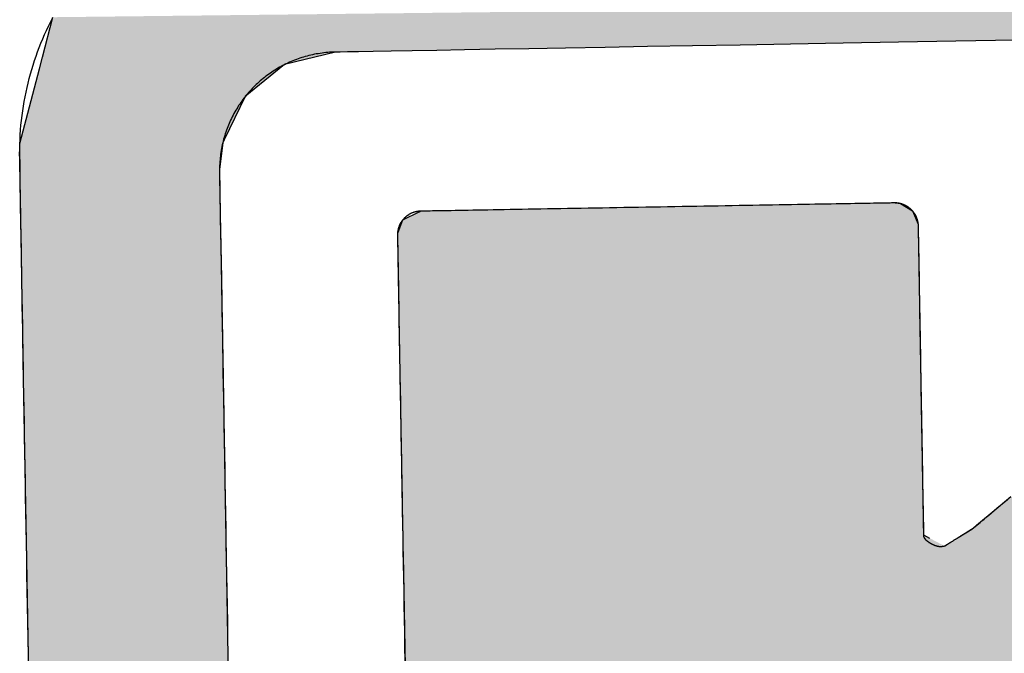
# Model space of a CAD drawing. Extents: x 1073 to 6773, y 5741 to 12416.
# Tile 12 of 55: x 3133 to 3208, y 8211 to 8259. Entities that reach past the tile are written whole.
import ezdxf

# ---------------------------------------------------------------- set-up
doc = ezdxf.new("R2010")
doc.units = 0
doc.layers.get('0').update_dxf_attribs({"linetype": 'CONTINUOUS'})
doc.layers.add('LOGO', color=7, linetype='CONTINUOUS')

# ---------------------------------------------------------------- blocks, each defined once
blk = doc.blocks.new('*U10')
at = {"layer": 'LOGO', "color": 8, "linetype": 'CONTINUOUS'}
for p, q in [((0.38, 29.093), (0.502, 29.53)), ((0.344, 28.966), (0.38, 29.093)), ((3.598, 29.093), (3.036, 28.966)), ((0.247, 28.622), (0.344, 28.966)), ((3.036, 28.966), (2.597, 28.622)), ((0.115, 28.152), (0.247, 28.622)), ((2.597, 28.622), (2.358, 28.152)), ((0.113, 27.831), (0.115, 28.121)), ((0.115, 28.121), (0.115, 28.152)), ((2.342, 28.121), (2.302, 27.831)), ((2.358, 28.152), (2.342, 28.121)), ((0.112, 27.696), (0.113, 27.831)), ((2.302, 27.831), (2.301, 27.696)), ((0.111, 27.592), (0.112, 27.696)), ((2.301, 27.696), (2.301, 27.592)), ((0.111, 27.295), (0.111, 27.592)), ((2.301, 27.592), (2.301, 27.295)), ((0.111, 26.978), (0.111, 27.295)), ((2.301, 27.295), (2.301, 26.978)), ((0.111, 26.634), (0.111, 26.978)), ((2.301, 26.978), (2.301, 26.634)), ((0.111, 26.139), (0.111, 26.634)), ((2.301, 26.634), (2.301, 26.139)), ((0.111, 25.761), (0.111, 26.139)), ((2.301, 26.139), (2.301, 25.761)), ((0.111, 23.986), (0.111, 25.761)), ((2.301, 25.761), (2.301, 23.986)), ((0.111, 23.577), (0.111, 23.986)), ((2.301, 23.986), (2.301, 23.577)), ((0.111, 21.525), (0.111, 23.577)), ((2.301, 23.577), (2.301, 21.525))]:
    blk.add_line(p, q, dxfattribs=at)
at = {"layer": 'LOGO', "color": 8, "linetype": 'CONTINUOUS', "extrusion": (0, 0, -1)}
for points in [[(-0.502, 29.53), (-74.438, 29.093), (-0.38, 29.093)], [(-0.38, 29.093), (-3.036, 28.966), (-0.344, 28.966)], [(-0.38, 29.093), (-3.598, 29.093), (-3.036, 28.966)], [(-0.344, 28.966), (-2.597, 28.622), (-0.247, 28.622)], [(-0.344, 28.966), (-3.036, 28.966), (-2.597, 28.622)], [(-0.247, 28.622), (-2.358, 28.152), (-0.115, 28.152)], [(-0.247, 28.622), (-2.597, 28.622), (-2.358, 28.152)], [(-0.115, 28.121), (-2.302, 27.831), (-0.113, 27.831)], [(-0.115, 28.152), (-2.342, 28.121), (-0.115, 28.121)], [(-0.115, 28.152), (-2.358, 28.152), (-2.342, 28.121)], [(-0.115, 28.121), (-2.342, 28.121), (-2.302, 27.831)], [(-0.113, 27.831), (-2.301, 27.696), (-0.112, 27.696)], [(-0.113, 27.831), (-2.302, 27.831), (-2.301, 27.696)], [(-0.112, 27.696), (-2.301, 27.592), (-0.111, 27.592)], [(-0.112, 27.696), (-2.301, 27.696), (-2.301, 27.592)], [(-0.111, 27.592), (-2.301, 27.295), (-0.111, 27.295)], [(-0.111, 27.592), (-2.301, 27.592), (-2.301, 27.295)], [(-0.111, 27.295), (-2.301, 26.978), (-0.111, 26.978)], [(-0.111, 27.295), (-2.301, 27.295), (-2.301, 26.978)], [(-0.111, 26.978), (-2.301, 26.634), (-0.111, 26.634)], [(-0.111, 26.978), (-2.301, 26.978), (-2.301, 26.634)], [(-0.111, 26.634), (-2.301, 26.139), (-0.111, 26.139)], [(-0.111, 26.634), (-2.301, 26.634), (-2.301, 26.139)], [(-0.111, 26.139), (-2.301, 25.761), (-0.111, 25.761)], [(-0.111, 26.139), (-2.301, 26.139), (-2.301, 25.761)], [(-0.111, 25.761), (-2.301, 23.986), (-0.111, 23.986)], [(-0.111, 25.761), (-2.301, 25.761), (-2.301, 23.986)], [(-0.111, 23.986), (-2.301, 23.577), (-0.111, 23.577)], [(-0.111, 23.986), (-2.301, 23.986), (-2.301, 23.577)], [(-0.111, 23.577), (-2.301, 21.525), (-0.111, 21.525)], [(-0.111, 23.577), (-2.301, 23.577), (-2.301, 21.525)]]:
    blk.add_solid(points, dxfattribs=at)
blk = doc.blocks.new('*U11')
at = {"layer": 'LOGO', "color": 8, "linetype": 'CONTINUOUS'}
for p, q in [((4.247, 27.095), (4.305, 27.24)), ((4.305, 27.24), (4.484, 27.325)), ((4.484, 27.325), (4.505, 27.335)), ((9.691, 27.335), (9.771, 27.325)), ((9.771, 27.325), (9.9, 27.24)), ((9.9, 27.24), (9.958, 27.095)), ((4.246, 27.001), (4.247, 27.095)), ((9.958, 27.095), (9.958, 27.001)), ((4.246, 26.874), (4.246, 27.001)), ((9.958, 27.001), (9.959, 26.874)), ((4.246, 26.48), (4.246, 26.874)), ((9.959, 26.874), (9.959, 26.48)), ((4.246, 26.15), (4.246, 26.48)), ((9.959, 26.48), (9.959, 26.15)), ((4.246, 25.557), (4.246, 26.15)), ((9.959, 26.15), (9.959, 25.557)), ((4.246, 24.344), (4.246, 25.557)), ((9.959, 25.557), (9.958, 24.344)), ((4.246, 24.278), (4.246, 24.344)), ((9.958, 24.344), (9.958, 24.278)), ((4.246, 23.735), (4.246, 24.278)), ((9.958, 24.278), (9.958, 23.735)), ((10.783, 23.972), (10.925, 24.087)), ((10.544, 23.779), (10.783, 23.972)), ((4.246, 23.685), (4.246, 23.735)), ((4.246, 23.648), (4.246, 23.685)), ((9.958, 23.735), (9.958, 23.685)), ((9.958, 23.685), (10.024, 23.648)), ((10.339, 23.648), (10.489, 23.738)), ((10.489, 23.738), (10.535, 23.773)), ((10.535, 23.773), (10.544, 23.779)), ((4.246, 23.559), (4.246, 23.648)), ((4.246, 23.162), (4.246, 23.559)), ((4.246, 22.334), (4.246, 23.162))]:
    blk.add_line(p, q, dxfattribs=at)
at = {"layer": 'LOGO', "color": 8, "linetype": 'CONTINUOUS', "extrusion": (0, 0, -1)}
for points in [[(-4.305, 27.24), (-9.958, 27.095), (-4.247, 27.095)], [(-4.484, 27.325), (-9.9, 27.24), (-4.305, 27.24)], [(-4.305, 27.24), (-9.9, 27.24), (-9.958, 27.095)], [(-4.505, 27.335), (-9.771, 27.325), (-4.484, 27.325)], [(-4.484, 27.325), (-9.771, 27.325), (-9.9, 27.24)], [(-4.505, 27.335), (-9.691, 27.335), (-9.771, 27.325)], [(-4.247, 27.095), (-9.958, 27.001), (-4.246, 27.001)], [(-4.247, 27.095), (-9.958, 27.095), (-9.958, 27.001)], [(-4.246, 27.001), (-9.959, 26.874), (-4.246, 26.874)], [(-4.246, 27.001), (-9.958, 27.001), (-9.959, 26.874)], [(-4.246, 26.874), (-9.959, 26.48), (-4.246, 26.48)], [(-4.246, 26.874), (-9.959, 26.874), (-9.959, 26.48)], [(-4.246, 26.48), (-9.959, 26.15), (-4.246, 26.15)], [(-4.246, 26.48), (-9.959, 26.48), (-9.959, 26.15)], [(-4.246, 26.15), (-9.959, 25.557), (-4.246, 25.557)], [(-4.246, 26.15), (-9.959, 26.15), (-9.959, 25.557)], [(-4.246, 25.557), (-9.958, 24.344), (-4.246, 24.344)], [(-4.246, 25.557), (-9.959, 25.557), (-9.958, 24.344)], [(-4.246, 24.344), (-9.958, 24.278), (-4.246, 24.278)], [(-4.246, 24.344), (-9.958, 24.344), (-9.958, 24.278)], [(-4.246, 24.278), (-9.958, 23.735), (-4.246, 23.735)], [(-4.246, 24.278), (-9.958, 24.278), (-9.958, 23.735)], [(-10.925, 24.087), (-15.602, 23.972), (-10.783, 23.972)], [(-10.783, 23.972), (-15.757, 23.779), (-10.544, 23.779)], [(-10.783, 23.972), (-15.602, 23.972), (-15.757, 23.779)], [(-4.246, 23.735), (-9.958, 23.685), (-4.246, 23.685)], [(-4.246, 23.735), (-9.958, 23.735), (-9.958, 23.685)], [(-4.246, 23.685), (-10.024, 23.648), (-4.246, 23.648)], [(-4.246, 23.685), (-9.958, 23.685), (-10.024, 23.648)], [(-10.489, 23.738), (-15.861, 23.648), (-10.339, 23.648)], [(-10.535, 23.773), (-15.789, 23.738), (-10.489, 23.738)], [(-10.489, 23.738), (-15.789, 23.738), (-15.861, 23.648)], [(-10.544, 23.779), (-15.762, 23.773), (-10.535, 23.773)], [(-10.535, 23.773), (-15.762, 23.773), (-15.789, 23.738)], [(-10.544, 23.779), (-15.757, 23.779), (-15.762, 23.773)], [(-4.246, 23.648), (-10.185, 23.559), (-4.246, 23.559)], [(-4.246, 23.648), (-10.024, 23.648), (-10.185, 23.559)], [(-10.339, 23.648), (-15.933, 23.559), (-10.185, 23.559)], [(-10.339, 23.648), (-15.861, 23.648), (-15.933, 23.559)], [(-4.246, 23.559), (-16.251, 23.162), (-4.246, 23.162)], [(-4.246, 23.559), (-15.933, 23.559), (-16.251, 23.162)], [(-4.246, 23.162), (-16.915, 22.334), (-4.246, 22.334)], [(-4.246, 23.162), (-16.251, 23.162), (-16.915, 22.334)], [(-4.246, 22.334), (-16.915, 22.334), (-17.03, 22.19)]]:
    blk.add_solid(points, dxfattribs=at)
blk = doc.blocks.new('KLAUS')
at = {"layer": 'LOGO'}
for points in [[(0.111, 22.543, 0), (0.111, 22.721, 0), (0.111, 22.898, 0), (0.111, 23.074, 0), (0.111, 23.25, 0), (0.111, 23.424, 0), (0.111, 23.598, 0), (0.111, 23.77, 0), (0.111, 23.941, 0), (0.111, 24.11, 0), (0.111, 24.277, 0), (0.111, 24.443, 0), (0.111, 24.607, 0), (0.111, 24.769, 0), (0.111, 24.928, 0), (0.111, 25.085, 0), (0.111, 25.24, 0), (0.111, 25.392, 0), (0.111, 25.541, 0), (0.111, 25.687, 0), (0.111, 25.83, 0), (0.111, 25.97, 0), (0.111, 26.106, 0), (0.111, 26.239, 0), (0.111, 26.368, 0), (0.111, 26.493, 0), (0.111, 26.614, 0), (0.111, 26.731, 0), (0.111, 26.844, 0), (0.111, 26.953, 0), (0.111, 27.056, 0), (0.111, 27.155, 0), (0.111, 27.25, 0), (0.111, 27.339, 0), (0.111, 27.423, 0), (0.111, 27.502, 0), (0.111, 27.576, 0), (0.111, 27.644, 0), (0.111, 27.706, 0), (0.111, 27.762, 0), (0.111, 27.813, 0), (0.111, 27.857, 0), (0.111, 27.895, 0), (0.111, 27.926, 0), (0.111, 27.951, 0), (0.111, 27.97, 0), (0.111, 27.981, 0), (0.111, 27.985, 0), (0.111, 28.033, 0), (0.113, 28.087, 0), (0.115, 28.14, 0), (0.118, 28.194, 0), (0.121, 28.247, 0), (0.126, 28.299, 0), (0.131, 28.352, 0), (0.138, 28.404, 0), (0.145, 28.456, 0), (0.153, 28.508, 0), (0.162, 28.559, 0), (0.171, 28.611, 0), (0.182, 28.662, 0), (0.193, 28.712, 0), (0.205, 28.763, 0), (0.218, 28.813, 0), (0.231, 28.862, 0), (0.245, 28.912, 0), (0.26, 28.961, 0), (0.276, 29.009, 0), (0.293, 29.058, 0), (0.31, 29.106, 0), (0.328, 29.154, 0), (0.347, 29.201, 0), (0.366, 29.248, 0), (0.386, 29.294, 0), (0.407, 29.341, 0), (0.429, 29.386, 0), (0.451, 29.432, 0), (0.474, 29.477, 0), (0.498, 29.521, 0)], [(3.598, 29.093, 0), (3.576, 29.093, 0), (3.555, 29.093, 0), (3.533, 29.092, 0), (3.512, 29.091, 0), (3.491, 29.089, 0), (3.47, 29.087, 0), (3.449, 29.085, 0), (3.428, 29.082, 0), (3.407, 29.079, 0), (3.386, 29.076, 0), (3.366, 29.073, 0), (3.345, 29.069, 0), (3.325, 29.065, 0), (3.305, 29.06, 0), (3.284, 29.055, 0), (3.264, 29.05, 0), (3.245, 29.045, 0), (3.225, 29.039, 0), (3.205, 29.033, 0), (3.186, 29.027, 0), (3.166, 29.02, 0), (3.147, 29.013, 0), (3.128, 29.006, 0), (3.109, 28.998, 0), (3.09, 28.991, 0), (3.072, 28.982, 0), (3.053, 28.974, 0), (3.035, 28.965, 0), (3.017, 28.956, 0), (2.999, 28.947, 0), (2.981, 28.938, 0), (2.963, 28.928, 0), (2.946, 28.918, 0), (2.929, 28.908, 0), (2.911, 28.897, 0), (2.894, 28.886, 0), (2.878, 28.875, 0), (2.861, 28.864, 0), (2.845, 28.852, 0), (2.828, 28.841, 0), (2.812, 28.829, 0), (2.797, 28.816, 0), (2.781, 28.804, 0), (2.765, 28.791, 0), (2.75, 28.778, 0), (2.735, 28.765, 0), (2.72, 28.752, 0), (2.706, 28.738, 0), (2.691, 28.724, 0), (2.677, 28.71, 0), (2.663, 28.696, 0), (2.649, 28.681, 0), (2.636, 28.666, 0), (2.622, 28.651, 0), (2.609, 28.636, 0), (2.597, 28.621, 0), (2.584, 28.605, 0), (2.572, 28.59, 0), (2.559, 28.574, 0), (2.547, 28.557, 0), (2.536, 28.541, 0), (2.524, 28.525, 0), (2.513, 28.508, 0), (2.502, 28.491, 0), (2.492, 28.474, 0), (2.481, 28.457, 0), (2.471, 28.439, 0), (2.461, 28.422, 0), (2.452, 28.404, 0), (2.442, 28.386, 0), (2.433, 28.368, 0), (2.425, 28.35, 0), (2.416, 28.331, 0), (2.408, 28.313, 0), (2.4, 28.294, 0), (2.392, 28.275, 0), (2.385, 28.256, 0), (2.378, 28.237, 0), (2.371, 28.218, 0), (2.365, 28.198, 0), (2.358, 28.179, 0), (2.353, 28.159, 0), (2.347, 28.139, 0), (2.342, 28.119, 0), (2.337, 28.099, 0), (2.332, 28.079, 0), (2.328, 28.059, 0), (2.324, 28.038, 0), (2.32, 28.018, 0), (2.317, 27.997, 0), (2.314, 27.977, 0), (2.311, 27.956, 0), (2.309, 27.935, 0), (2.306, 27.914, 0), (2.305, 27.892, 0), (2.303, 27.871, 0), (2.302, 27.85, 0), (2.302, 27.828, 0), (2.301, 27.807, 0), (2.301, 27.796, 0), (2.301, 27.789, 0), (2.301, 27.775, 0), (2.301, 27.754, 0), (2.301, 27.726, 0), (2.301, 27.692, 0), (2.301, 27.652, 0), (2.301, 27.605, 0), (2.301, 27.553, 0), (2.301, 27.494, 0), (2.301, 27.43, 0), (2.301, 27.36, 0), (2.301, 27.285, 0), (2.301, 27.205, 0), (2.301, 27.119, 0), (2.301, 27.029, 0), (2.301, 26.933, 0), (2.301, 26.833, 0), (2.301, 26.728, 0), (2.301, 26.619, 0), (2.301, 26.505, 0), (2.301, 26.388, 0), (2.301, 26.266, 0), (2.301, 26.14, 0), (2.301, 26.011, 0), (2.301, 25.878, 0), (2.301, 25.742, 0), (2.301, 25.602, 0), (2.301, 25.459, 0), (2.301, 25.313, 0), (2.301, 25.165, 0), (2.301, 25.013, 0), (2.301, 24.859, 0), (2.301, 24.702, 0), (2.301, 24.544, 0), (2.301, 24.383, 0), (2.301, 24.22, 0), (2.301, 24.055, 0), (2.301, 23.888, 0), (2.301, 23.72, 0), (2.301, 23.55, 0), (2.301, 23.379, 0), (2.301, 23.207, 0), (2.301, 23.034, 0), (2.301, 22.86, 0), (2.301, 22.685, 0), (2.301, 22.51, 0)], [(11.064, 29.093, 0), (10.408, 29.093, 0), (9.777, 29.093, 0), (9.171, 29.093, 0), (8.592, 29.093, 0), (8.04, 29.093, 0), (7.516, 29.093, 0), (7.022, 29.093, 0), (6.557, 29.093, 0), (6.122, 29.093, 0), (5.72, 29.093, 0), (5.349, 29.093, 0), (5.012, 29.093, 0), (4.708, 29.093, 0), (4.44, 29.093, 0), (4.207, 29.093, 0), (4.01, 29.093, 0), (3.85, 29.093, 0), (3.729, 29.093, 0), (3.647, 29.093, 0), (3.604, 29.093, 0), (3.598, 29.093, 0), (3.598, 29.093, 0), (3.598, 29.093, 0), (3.598, 29.093, 0), (3.598, 29.093, 0), (3.598, 29.093, 0), (3.598, 29.093, 0), (3.598, 29.093, 0), (3.598, 29.093, 0), (3.598, 29.093, 0), (3.598, 29.093, 0), (3.598, 29.093, 0), (3.598, 29.093, 0), (3.598, 29.093, 0), (3.598, 29.093, 0), (3.598, 29.093, 0), (3.598, 29.093, 0), (3.598, 29.093, 0), (3.598, 29.093, 0), (3.598, 29.093, 0), (3.598, 29.093, 0), (3.598, 29.093, 0), (3.598, 29.093, 0), (3.598, 29.093, 0), (3.598, 29.093, 0), (3.598, 29.093, 0), (3.598, 29.093, 0), (3.598, 29.093, 0), (3.598, 29.093, 0), (3.598, 29.093, 0), (3.598, 29.093, 0), (3.598, 29.093, 0), (3.598, 29.093, 0), (3.598, 29.093, 0), (3.598, 29.093, 0), (3.598, 29.093, 0), (3.598, 29.093, 0), (3.598, 29.093, 0), (3.598, 29.093, 0), (3.598, 29.093, 0), (3.598, 29.093, 0), (3.598, 29.093, 0), (3.598, 29.093, 0), (3.598, 29.093, 0), (3.598, 29.093, 0), (3.598, 29.093, 0), (3.598, 29.093, 0), (3.598, 29.093, 0), (3.598, 29.093, 0), (3.598, 29.093, 0), (3.598, 29.093, 0), (3.598, 29.093, 0), (3.598, 29.093, 0), (3.598, 29.093, 0), (3.598, 29.093, 0), (3.598, 29.093, 0), (3.598, 29.093, 0), (3.598, 29.093, 0), (3.598, 29.093, 0), (3.598, 29.093, 0), (3.598, 29.093, 0), (3.598, 29.093, 0), (3.598, 29.093, 0), (3.598, 29.093, 0), (3.598, 29.093, 0), (3.598, 29.093, 0), (3.598, 29.093, 0), (3.598, 29.093, 0), (3.598, 29.093, 0), (3.598, 29.093, 0), (3.598, 29.093, 0), (3.598, 29.093, 0), (3.598, 29.093, 0), (3.598, 29.093, 0), (3.598, 29.093, 0), (3.598, 29.093, 0), (3.598, 29.093, 0), (3.598, 29.093, 0), (3.598, 29.093, 0), (3.598, 29.093, 0), (3.598, 29.093, 0), (3.598, 29.093, 0), (3.598, 29.093, 0), (3.598, 29.093, 0), (3.598, 29.093, 0), (3.598, 29.093, 0), (3.598, 29.093, 0), (3.598, 29.093, 0), (3.598, 29.093, 0), (3.598, 29.093, 0), (3.598, 29.093, 0), (3.598, 29.093, 0), (3.598, 29.093, 0), (3.598, 29.093, 0), (3.598, 29.093, 0), (3.598, 29.093, 0), (3.598, 29.093, 0), (3.598, 29.093, 0), (3.598, 29.093, 0), (3.598, 29.093, 0)], [(4.505, 27.335, 0), (4.506, 27.335, 0), (4.511, 27.335, 0), (4.519, 27.335, 0), (4.53, 27.335, 0), (4.545, 27.335, 0), (4.562, 27.335, 0), (4.582, 27.335, 0), (4.605, 27.335, 0), (4.63, 27.335, 0), (4.658, 27.335, 0), (4.689, 27.335, 0), (4.723, 27.335, 0), (4.759, 27.335, 0), (4.797, 27.335, 0), (4.838, 27.335, 0), (4.88, 27.335, 0), (4.926, 27.335, 0), (4.973, 27.335, 0), (5.022, 27.335, 0), (5.074, 27.335, 0), (5.127, 27.335, 0), (5.182, 27.335, 0), (5.239, 27.335, 0), (5.298, 27.335, 0), (5.358, 27.335, 0), (5.42, 27.335, 0), (5.484, 27.335, 0), (5.549, 27.335, 0), (5.615, 27.335, 0), (5.683, 27.335, 0), (5.752, 27.335, 0), (5.822, 27.335, 0), (5.894, 27.335, 0), (5.966, 27.335, 0), (6.039, 27.335, 0), (6.114, 27.335, 0), (6.189, 27.335, 0), (6.265, 27.335, 0), (6.341, 27.335, 0), (6.419, 27.335, 0), (6.497, 27.335, 0), (6.575, 27.335, 0), (6.654, 27.335, 0), (6.733, 27.335, 0), (6.813, 27.335, 0), (6.893, 27.335, 0), (6.972, 27.335, 0), (7.053, 27.335, 0), (7.133, 27.335, 0), (7.213, 27.335, 0), (7.293, 27.335, 0), (7.373, 27.335, 0), (7.452, 27.335, 0), (7.532, 27.335, 0), (7.611, 27.335, 0), (7.689, 27.335, 0), (7.767, 27.335, 0), (7.845, 27.335, 0), (7.921, 27.335, 0), (7.998, 27.335, 0), (8.073, 27.335, 0), (8.147, 27.335, 0), (8.221, 27.335, 0), (8.294, 27.335, 0), (8.365, 27.335, 0), (8.436, 27.335, 0), (8.505, 27.335, 0), (8.573, 27.335, 0), (8.64, 27.335, 0), (8.705, 27.335, 0), (8.769, 27.335, 0), (8.831, 27.335, 0), (8.892, 27.335, 0), (8.951, 27.335, 0), (9.009, 27.335, 0), (9.064, 27.335, 0), (9.118, 27.335, 0), (9.17, 27.335, 0), (9.22, 27.335, 0), (9.268, 27.335, 0), (9.313, 27.335, 0), (9.357, 27.335, 0), (9.398, 27.335, 0), (9.437, 27.335, 0), (9.473, 27.335, 0), (9.508, 27.335, 0), (9.539, 27.335, 0), (9.568, 27.335, 0), (9.594, 27.335, 0), (9.618, 27.335, 0), (9.638, 27.335, 0), (9.656, 27.335, 0), (9.671, 27.335, 0), (9.683, 27.335, 0), (9.692, 27.335, 0), (9.697, 27.335, 0), (9.7, 27.335, 0), (9.703, 27.335, 0), (9.707, 27.335, 0), (9.712, 27.334, 0), (9.716, 27.334, 0), (9.72, 27.334, 0), (9.725, 27.334, 0), (9.729, 27.333, 0), (9.733, 27.332, 0), (9.738, 27.332, 0), (9.742, 27.331, 0), (9.746, 27.331, 0), (9.75, 27.33, 0), (9.754, 27.329, 0), (9.759, 27.328, 0), (9.763, 27.327, 0), (9.767, 27.326, 0), (9.771, 27.325, 0), (9.775, 27.324, 0), (9.779, 27.322, 0), (9.783, 27.321, 0), (9.787, 27.32, 0), (9.791, 27.318, 0), (9.795, 27.317, 0), (9.798, 27.315, 0), (9.802, 27.314, 0), (9.806, 27.312, 0), (9.81, 27.31, 0), (9.814, 27.308, 0), (9.817, 27.306, 0), (9.821, 27.305, 0), (9.825, 27.303, 0), (9.828, 27.301, 0), (9.832, 27.299, 0), (9.835, 27.296, 0), (9.839, 27.294, 0), (9.842, 27.292, 0), (9.846, 27.29, 0), (9.849, 27.287, 0), (9.852, 27.285, 0), (9.856, 27.282, 0), (9.859, 27.28, 0), (9.862, 27.277, 0), (9.865, 27.275, 0), (9.868, 27.272, 0), (9.871, 27.27, 0), (9.874, 27.267, 0), (9.877, 27.264, 0), (9.88, 27.261, 0), (9.883, 27.258, 0), (9.886, 27.255, 0), (9.889, 27.252, 0), (9.892, 27.249, 0), (9.894, 27.246, 0), (9.897, 27.243, 0), (9.9, 27.24, 0), (9.902, 27.237, 0), (9.905, 27.234, 0), (9.907, 27.23, 0), (9.91, 27.227, 0), (9.912, 27.224, 0), (9.914, 27.22, 0), (9.917, 27.217, 0), (9.919, 27.213, 0), (9.921, 27.21, 0), (9.923, 27.206, 0), (9.925, 27.203, 0), (9.927, 27.199, 0), (9.929, 27.196, 0), (9.931, 27.192, 0), (9.933, 27.188, 0), (9.935, 27.185, 0), (9.936, 27.181, 0), (9.938, 27.177, 0), (9.94, 27.173, 0), (9.941, 27.169, 0), (9.943, 27.165, 0), (9.944, 27.161, 0), (9.946, 27.157, 0), (9.947, 27.154, 0), (9.948, 27.149, 0), (9.949, 27.145, 0), (9.95, 27.141, 0), (9.951, 27.137, 0), (9.952, 27.133, 0), (9.953, 27.129, 0), (9.954, 27.125, 0), (9.955, 27.121, 0), (9.956, 27.116, 0), (9.956, 27.112, 0), (9.957, 27.108, 0), (9.957, 27.104, 0), (9.958, 27.099, 0), (9.958, 27.095, 0), (9.958, 27.091, 0), (9.959, 27.086, 0), (9.959, 27.082, 0), (9.959, 27.078, 0), (9.959, 27.075, 0), (9.959, 27.073, 0), (9.959, 27.069, 0), (9.959, 27.062, 0), (9.959, 27.054, 0), (9.959, 27.044, 0), (9.959, 27.032, 0), (9.959, 27.018, 0), (9.959, 27.002, 0), (9.959, 26.984, 0), (9.959, 26.965, 0), (9.959, 26.944, 0), (9.959, 26.921, 0), (9.959, 26.897, 0), (9.959, 26.871, 0), (9.959, 26.844, 0), (9.959, 26.815, 0), (9.959, 26.785, 0), (9.959, 26.753, 0), (9.959, 26.721, 0), (9.959, 26.686, 0), (9.959, 26.651, 0), (9.959, 26.614, 0), (9.959, 26.577, 0), (9.959, 26.538, 0), (9.959, 26.498, 0), (9.959, 26.457, 0), (9.959, 26.415, 0), (9.959, 26.372, 0), (9.959, 26.328, 0), (9.959, 26.284, 0), (9.959, 26.238, 0), (9.959, 26.192, 0), (9.959, 26.145, 0), (9.959, 26.098, 0), (9.959, 26.049, 0), (9.959, 26.001, 0), (9.959, 25.951, 0), (9.959, 25.902, 0), (9.959, 25.851, 0), (9.959, 25.801, 0), (9.959, 25.75, 0), (9.959, 25.698, 0), (9.959, 25.647, 0), (9.959, 25.595, 0), (9.959, 25.543, 0), (9.959, 25.491, 0), (9.959, 25.439, 0), (9.959, 25.387, 0), (9.958, 25.334, 0), (9.958, 25.282, 0), (9.958, 25.23, 0), (9.958, 25.178, 0), (9.958, 25.126, 0), (9.958, 25.075, 0), (9.958, 25.023, 0), (9.958, 24.972, 0), (9.958, 24.921, 0), (9.958, 24.871, 0), (9.958, 24.821, 0), (9.958, 24.772, 0), (9.958, 24.723, 0), (9.958, 24.675, 0), (9.958, 24.627, 0), (9.958, 24.58, 0), (9.958, 24.534, 0), (9.958, 24.488, 0), (9.958, 24.443, 0), (9.958, 24.399, 0), (9.958, 24.356, 0), (9.958, 24.314, 0), (9.958, 24.273, 0), (9.958, 24.233, 0), (9.958, 24.194, 0), (9.958, 24.156, 0), (9.958, 24.119, 0), (9.958, 24.083, 0), (9.958, 24.049, 0), (9.958, 24.016, 0), (9.958, 23.984, 0), (9.958, 23.953, 0), (9.958, 23.924, 0), (9.958, 23.897, 0), (9.958, 23.871, 0), (9.958, 23.846, 0), (9.958, 23.823, 0), (9.958, 23.802, 0), (9.958, 23.782, 0), (9.958, 23.764, 0), (9.958, 23.748, 0), (9.958, 23.734, 0), (9.958, 23.721, 0), (9.958, 23.71, 0), (9.958, 23.702, 0), (9.958, 23.695, 0), (9.958, 23.691, 0), (9.958, 23.688, 0), (9.958, 23.687, 0), (9.958, 23.687, 0), (9.958, 23.687, 0), (9.958, 23.687, 0), (9.958, 23.687, 0), (9.958, 23.687, 0), (9.958, 23.687, 0), (9.958, 23.687, 0), (9.958, 23.686, 0), (9.958, 23.686, 0), (9.958, 23.686, 0), (9.958, 23.686, 0), (9.958, 23.685, 0), (9.958, 23.685, 0), (9.958, 23.685, 0), (9.957, 23.684, 0), (9.957, 23.684, 0), (9.957, 23.683, 0), (9.957, 23.683, 0), (9.957, 23.682, 0), (9.957, 23.682, 0), (9.957, 23.681, 0), (9.957, 23.681, 0), (9.957, 23.68, 0), (9.957, 23.68, 0), (9.957, 23.679, 0), (9.957, 23.678, 0), (9.957, 23.678, 0), (9.957, 23.677, 0), (9.957, 23.676, 0), (9.957, 23.675, 0), (9.957, 23.675, 0), (9.957, 23.674, 0), (9.958, 23.673, 0), (9.958, 23.672, 0), (9.958, 23.672, 0), (9.958, 23.671, 0), (9.958, 23.67, 0), (9.958, 23.669, 0), (9.959, 23.668, 0), (9.959, 23.667, 0), (9.959, 23.666, 0), (9.96, 23.665, 0), (9.96, 23.664, 0), (9.96, 23.663, 0), (9.961, 23.662, 0), (9.961, 23.661, 0), (9.962, 23.66, 0), (9.962, 23.659, 0), (9.963, 23.657, 0), (9.963, 23.656, 0), (9.964, 23.655, 0), (9.964, 23.654, 0), (9.965, 23.653, 0), (9.966, 23.652, 0), (9.966, 23.65, 0), (9.967, 23.649, 0), (9.968, 23.648, 0), (9.969, 23.647, 0), (9.97, 23.645, 0), (9.971, 23.644, 0), (9.972, 23.643, 0), (9.973, 23.641, 0), (9.974, 23.64, 0), (9.975, 23.639, 0), (9.976, 23.637, 0), (9.977, 23.636, 0), (9.978, 23.634, 0), (9.98, 23.633, 0), (9.981, 23.631, 0), (9.982, 23.63, 0), (9.984, 23.628, 0), (9.985, 23.627, 0), (9.987, 23.625, 0), (9.989, 23.624, 0), (9.99, 23.622, 0), (9.992, 23.621, 0), (9.994, 23.619, 0), (9.996, 23.618, 0), (9.997, 23.616, 0), (9.999, 23.615, 0), (10.001, 23.613, 0), (10.004, 23.611, 0), (10.006, 23.61, 0), (10.008, 23.608, 0), (10.01, 23.606, 0), (10.012, 23.605, 0), (10.015, 23.603, 0), (10.017, 23.601, 0), (10.02, 23.6, 0), (10.022, 23.598, 0), (10.025, 23.596, 0), (10.028, 23.595, 0), (10.031, 23.593, 0), (10.034, 23.591, 0), (10.037, 23.589, 0), (10.04, 23.587, 0), (10.043, 23.586, 0), (10.046, 23.584, 0), (10.049, 23.582, 0), (10.052, 23.581, 0), (10.055, 23.579, 0), (10.058, 23.578, 0), (10.061, 23.576, 0), (10.064, 23.575, 0), (10.067, 23.573, 0), (10.07, 23.572, 0), (10.072, 23.571, 0), (10.075, 23.57, 0), (10.078, 23.569, 0), (10.081, 23.567, 0), (10.084, 23.566, 0), (10.086, 23.565, 0), (10.089, 23.564, 0), (10.092, 23.564, 0), (10.094, 23.563, 0), (10.097, 23.562, 0), (10.1, 23.561, 0), (10.102, 23.56, 0), (10.104, 23.56, 0), (10.107, 23.559, 0), (10.11, 23.558, 0), (10.112, 23.558, 0), (10.114, 23.557, 0), (10.117, 23.557, 0), (10.119, 23.556, 0), (10.121, 23.556, 0), (10.123, 23.556, 0), (10.126, 23.555, 0), (10.128, 23.555, 0), (10.13, 23.555, 0), (10.132, 23.555, 0), (10.134, 23.554, 0), (10.136, 23.554, 0), (10.139, 23.554, 0), (10.141, 23.554, 0), (10.143, 23.554, 0), (10.145, 23.554, 0), (10.146, 23.554, 0), (10.148, 23.554, 0), (10.15, 23.554, 0), (10.152, 23.554, 0), (10.154, 23.554, 0), (10.156, 23.554, 0), (10.157, 23.554, 0), (10.159, 23.554, 0), (10.161, 23.554, 0), (10.162, 23.554, 0), (10.164, 23.555, 0), (10.165, 23.555, 0), (10.167, 23.555, 0), (10.169, 23.555, 0), (10.17, 23.555, 0), (10.171, 23.556, 0), (10.173, 23.556, 0), (10.174, 23.556, 0), (10.176, 23.556, 0), (10.177, 23.557, 0), (10.178, 23.557, 0), (10.18, 23.557, 0), (10.181, 23.558, 0), (10.182, 23.558, 0), (10.183, 23.558, 0), (10.184, 23.558, 0), (10.185, 23.559, 0), (10.186, 23.559, 0), (10.187, 23.559, 0), (10.188, 23.56, 0), (10.189, 23.56, 0), (10.19, 23.561, 0), (10.191, 23.561, 0), (10.192, 23.561, 0), (10.193, 23.561, 0), (10.193, 23.562, 0), (10.194, 23.562, 0), (10.195, 23.562, 0), (10.195, 23.563, 0), (10.196, 23.563, 0), (10.197, 23.563, 0), (10.197, 23.564, 0), (10.198, 23.564, 0), (10.198, 23.564, 0), (10.199, 23.564, 0), (10.199, 23.564, 0), (10.2, 23.565, 0), (10.2, 23.565, 0), (10.2, 23.565, 0), (10.2, 23.565, 0), (10.201, 23.565, 0), (10.201, 23.565, 0), (10.201, 23.566, 0), (10.201, 23.566, 0), (10.201, 23.566, 0), (10.201, 23.566, 0), (10.201, 23.566, 0), (10.201, 23.566, 0), (10.202, 23.566, 0), (10.202, 23.566, 0), (10.203, 23.567, 0), (10.204, 23.567, 0), (10.205, 23.568, 0), (10.206, 23.568, 0), (10.207, 23.569, 0), (10.209, 23.57, 0), (10.21, 23.571, 0), (10.212, 23.572, 0), (10.214, 23.573, 0), (10.216, 23.574, 0), (10.218, 23.576, 0), (10.22, 23.577, 0), (10.223, 23.579, 0), (10.226, 23.58, 0), (10.228, 23.582, 0), (10.231, 23.584, 0), (10.234, 23.585, 0), (10.237, 23.587, 0), (10.24, 23.589, 0), (10.244, 23.591, 0), (10.247, 23.593, 0), (10.251, 23.595, 0), (10.254, 23.597, 0), (10.258, 23.6, 0), (10.262, 23.602, 0), (10.266, 23.604, 0), (10.27, 23.607, 0), (10.274, 23.609, 0), (10.278, 23.611, 0), (10.282, 23.614, 0), (10.286, 23.616, 0), (10.29, 23.619, 0), (10.295, 23.622, 0), (10.299, 23.624, 0), (10.303, 23.627, 0), (10.308, 23.63, 0), (10.312, 23.632, 0), (10.317, 23.635, 0), (10.322, 23.638, 0), (10.326, 23.641, 0), (10.331, 23.643, 0), (10.335, 23.646, 0), (10.34, 23.649, 0), (10.345, 23.652, 0), (10.35, 23.655, 0), (10.354, 23.657, 0), (10.359, 23.66, 0), (10.364, 23.663, 0), (10.368, 23.666, 0), (10.373, 23.669, 0), (10.378, 23.672, 0), (10.382, 23.674, 0), (10.387, 23.677, 0), (10.391, 23.68, 0), (10.396, 23.683, 0), (10.4, 23.685, 0), (10.405, 23.688, 0), (10.409, 23.691, 0), (10.414, 23.693, 0), (10.418, 23.696, 0), (10.422, 23.698, 0), (10.426, 23.701, 0), (10.431, 23.703, 0), (10.435, 23.706, 0), (10.439, 23.708, 0), (10.443, 23.71, 0), (10.446, 23.713, 0), (10.45, 23.715, 0), (10.454, 23.717, 0), (10.457, 23.719, 0), (10.461, 23.721, 0), (10.464, 23.724, 0), (10.467, 23.726, 0), (10.471, 23.727, 0), (10.474, 23.729, 0), (10.477, 23.731, 0), (10.479, 23.733, 0), (10.482, 23.734, 0), (10.485, 23.736, 0), (10.487, 23.737, 0), (10.489, 23.739, 0), (10.492, 23.74, 0), (10.494, 23.741, 0), (10.496, 23.742, 0), (10.497, 23.743, 0), (10.499, 23.744, 0), (10.5, 23.745, 0), (10.502, 23.746, 0), (10.503, 23.747, 0), (10.504, 23.747, 0), (10.504, 23.747, 0), (10.505, 23.748, 0), (10.505, 23.748, 0), (10.505, 23.748, 0), (10.506, 23.748, 0), (10.509, 23.751, 0), (10.514, 23.756, 0), (10.523, 23.762, 0), (10.534, 23.771, 0), (10.547, 23.782, 0), (10.563, 23.795, 0), (10.582, 23.81, 0), (10.602, 23.827, 0), (10.626, 23.845, 0), (10.651, 23.866, 0), (10.678, 23.888, 0), (10.708, 23.912, 0), (10.74, 23.938, 0), (10.774, 23.965, 0), (10.81, 23.994, 0), (10.848, 24.025, 0), (10.887, 24.057, 0)], [(4.246, 22.401, 0), (4.246, 22.555, 0), (4.246, 22.708, 0), (4.246, 22.861, 0), (4.246, 23.013, 0), (4.246, 23.164, 0), (4.246, 23.315, 0), (4.246, 23.464, 0), (4.246, 23.612, 0), (4.246, 23.759, 0), (4.246, 23.904, 0), (4.246, 24.048, 0), (4.246, 24.191, 0), (4.246, 24.331, 0), (4.246, 24.469, 0), (4.246, 24.605, 0), (4.246, 24.739, 0), (4.246, 24.871, 0), (4.246, 25, 0), (4.246, 25.127, 0), (4.246, 25.25, 0), (4.246, 25.371, 0), (4.246, 25.489, 0), (4.246, 25.604, 0), (4.246, 25.715, 0), (4.246, 25.823, 0), (4.246, 25.928, 0), (4.246, 26.029, 0), (4.246, 26.126, 0), (4.246, 26.219, 0), (4.246, 26.308, 0), (4.246, 26.393, 0), (4.246, 26.473, 0), (4.246, 26.549, 0), (4.246, 26.621, 0), (4.246, 26.688, 0), (4.246, 26.75, 0), (4.246, 26.807, 0), (4.246, 26.859, 0), (4.246, 26.905, 0), (4.246, 26.947, 0), (4.246, 26.982, 0), (4.246, 27.013, 0), (4.246, 27.037, 0), (4.246, 27.056, 0), (4.246, 27.068, 0), (4.246, 27.075, 0), (4.246, 27.078, 0), (4.246, 27.082, 0), (4.246, 27.086, 0), (4.246, 27.091, 0), (4.246, 27.095, 0), (4.247, 27.099, 0), (4.247, 27.104, 0), (4.248, 27.108, 0), (4.248, 27.112, 0), (4.249, 27.116, 0), (4.25, 27.121, 0), (4.25, 27.125, 0), (4.251, 27.129, 0), (4.252, 27.133, 0), (4.253, 27.137, 0), (4.254, 27.141, 0), (4.255, 27.145, 0), (4.256, 27.149, 0), (4.258, 27.154, 0), (4.259, 27.157, 0), (4.26, 27.161, 0), (4.262, 27.165, 0), (4.263, 27.169, 0), (4.265, 27.173, 0), (4.266, 27.177, 0), (4.268, 27.181, 0), (4.27, 27.185, 0), (4.272, 27.188, 0), (4.273, 27.192, 0), (4.275, 27.196, 0), (4.277, 27.199, 0), (4.279, 27.203, 0), (4.281, 27.206, 0), (4.283, 27.21, 0), (4.286, 27.213, 0), (4.288, 27.217, 0), (4.29, 27.22, 0), (4.292, 27.224, 0), (4.295, 27.227, 0), (4.297, 27.23, 0), (4.3, 27.234, 0), (4.302, 27.237, 0), (4.305, 27.24, 0), (4.307, 27.243, 0), (4.31, 27.246, 0), (4.313, 27.249, 0), (4.316, 27.252, 0), (4.318, 27.255, 0), (4.321, 27.258, 0), (4.324, 27.261, 0), (4.327, 27.264, 0), (4.33, 27.267, 0), (4.333, 27.27, 0), (4.336, 27.272, 0), (4.339, 27.275, 0), (4.342, 27.277, 0), (4.346, 27.28, 0), (4.349, 27.282, 0), (4.352, 27.285, 0), (4.356, 27.287, 0), (4.359, 27.29, 0), (4.362, 27.292, 0), (4.366, 27.294, 0), (4.369, 27.296, 0), (4.373, 27.299, 0), (4.376, 27.301, 0), (4.38, 27.303, 0), (4.384, 27.305, 0), (4.387, 27.306, 0), (4.391, 27.308, 0), (4.395, 27.31, 0), (4.398, 27.312, 0), (4.402, 27.314, 0), (4.406, 27.315, 0), (4.41, 27.317, 0), (4.414, 27.318, 0), (4.418, 27.32, 0), (4.422, 27.321, 0), (4.426, 27.322, 0), (4.43, 27.324, 0), (4.434, 27.325, 0), (4.438, 27.326, 0), (4.442, 27.327, 0), (4.446, 27.328, 0), (4.45, 27.329, 0), (4.454, 27.33, 0), (4.458, 27.331, 0), (4.463, 27.331, 0), (4.467, 27.332, 0), (4.471, 27.332, 0), (4.475, 27.333, 0), (4.48, 27.334, 0), (4.484, 27.334, 0), (4.488, 27.334, 0), (4.493, 27.334, 0), (4.497, 27.335, 0), (4.501, 27.335, 0), (4.505, 27.335, 0), (4.505, 27.335, 0), (4.505, 27.335, 0), (4.505, 27.335, 0), (4.505, 27.335, 0), (4.505, 27.335, 0), (4.505, 27.335, 0), (4.505, 27.335, 0), (4.505, 27.335, 0), (4.505, 27.335, 0), (4.505, 27.335, 0), (4.505, 27.335, 0), (4.505, 27.335, 0), (4.505, 27.335, 0), (4.505, 27.335, 0), (4.505, 27.335, 0), (4.505, 27.335, 0), (4.505, 27.335, 0), (4.505, 27.335, 0), (4.505, 27.335, 0), (4.505, 27.335, 0), (4.505, 27.335, 0), (4.505, 27.335, 0), (4.505, 27.335, 0), (4.505, 27.335, 0), (4.505, 27.335, 0), (4.505, 27.335, 0), (4.505, 27.335, 0), (4.505, 27.335, 0), (4.505, 27.335, 0), (4.505, 27.335, 0), (4.505, 27.335, 0), (4.505, 27.335, 0), (4.505, 27.335, 0), (4.505, 27.335, 0), (4.505, 27.335, 0), (4.505, 27.335, 0), (4.505, 27.335, 0), (4.505, 27.335, 0), (4.505, 27.335, 0), (4.505, 27.335, 0), (4.505, 27.335, 0), (4.505, 27.335, 0), (4.505, 27.335, 0), (4.505, 27.335, 0), (4.505, 27.335, 0), (4.505, 27.335, 0), (4.505, 27.335, 0), (4.505, 27.335, 0), (4.505, 27.335, 0), (4.505, 27.335, 0), (4.505, 27.335, 0), (4.505, 27.335, 0), (4.505, 27.335, 0), (4.505, 27.335, 0), (4.505, 27.335, 0), (4.505, 27.335, 0), (4.505, 27.335, 0), (4.505, 27.335, 0), (4.505, 27.335, 0), (4.505, 27.335, 0), (4.505, 27.335, 0), (4.505, 27.335, 0), (4.505, 27.335, 0), (4.505, 27.335, 0), (4.505, 27.335, 0), (4.505, 27.335, 0), (4.505, 27.335, 0), (4.505, 27.335, 0), (4.505, 27.335, 0), (4.505, 27.335, 0), (4.505, 27.335, 0), (4.505, 27.335, 0), (4.505, 27.335, 0), (4.505, 27.335, 0), (4.505, 27.335, 0), (4.505, 27.335, 0), (4.505, 27.335, 0), (4.505, 27.335, 0), (4.505, 27.335, 0), (4.505, 27.335, 0), (4.505, 27.335, 0), (4.505, 27.335, 0), (4.505, 27.335, 0), (4.505, 27.335, 0), (4.505, 27.335, 0), (4.505, 27.335, 0), (4.505, 27.335, 0), (4.505, 27.335, 0), (4.505, 27.335, 0), (4.505, 27.335, 0), (4.505, 27.335, 0), (4.505, 27.335, 0), (4.505, 27.335, 0), (4.505, 27.335, 0), (4.505, 27.335, 0), (4.505, 27.335, 0), (4.505, 27.335, 0)]]:
    blk.add_polyline3d(points, dxfattribs=at)
at = {"layer": 'LOGO', "color": 8, "linetype": 'CONTINUOUS'}
for name in ['*U10', '*U11']:
    blk.add_blockref(name, (0, 0), dxfattribs=at)

msp = doc.modelspace()

# ---------------------------------------------------------------- block references
at = {"xscale": 6.929133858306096, "yscale": 6.929133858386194, "zscale": 6.929133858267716, "rotation": 0.9999999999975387}
msp.add_blockref('KLAUS', (3135.8, 8054.386), dxfattribs=at)

doc.saveas('drawing.dxf')
